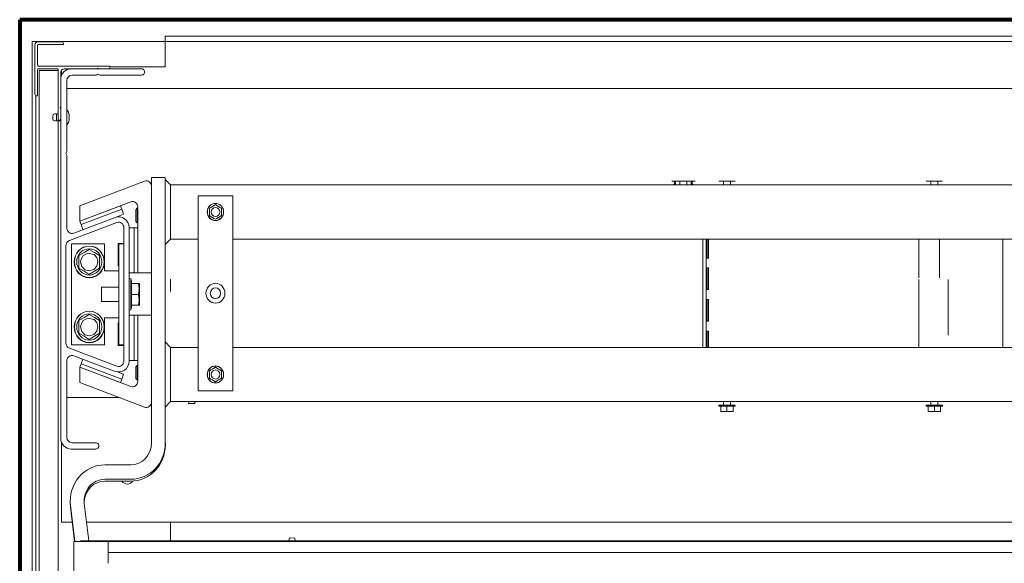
# Model space of a CAD drawing. Header units: millimetres. Extents: x -90830 to 24172, y -102460 to 73669.
# Tile 25 of 198: x -54146 to -53558, y 15632 to 15956. Entities that reach past the tile are written whole.
import ezdxf

# ---------------------------------------------------------------- set-up
doc = ezdxf.new("R2010")
doc.units = ezdxf.units.MM
doc.layers.add('Algemeen01', color=253, linetype='Continuous', lineweight=80)
doc.layers.add('at_Entity', color=253, linetype='Continuous', lineweight=9)

msp = doc.modelspace()

# ---------------------------------------------------------------- linework, layer by layer
at = {"layer": 'Algemeen01'}
for p, q in [((-52545.95, 15956.48), (-54145.95, 15956.48)), ((-54145.95, 15956.48), (-54145.95, 14456.48))]:
    msp.add_line(p, q, dxfattribs=at)
at = {"layer": 'at_Entity'}
for p, q in [((-54138.45, 15943.47), (-54136.38, 15943.47)), ((-54138.45, 15943.47), (-54138.45, 14482.46)), ((-54136.9, 15912.12), (-54136.9, 15941.21)), ((-54133.29, 15943.47), (-54136.38, 15943.47)), ((-54136.38, 15942.64), (-54136.38, 15943.47)), ((-54135.35, 15941.21), (-54135.35, 15929.36)), ((-54134.84, 15943.37), (-54120.91, 15943.37)), ((-54119.88, 15941.75), (-54134.84, 15941.75)), ((-54133.29, 15943.47), (-54059.04, 15943.47)), ((-54119.88, 15942.29), (-54119.88, 15941.75)), ((-52652.37, 15946.71), (-54059.04, 15946.71)), ((-54059.04, 15946.71), (-54059.04, 15943.47)), ((-54059.04, 15943.47), (-52652.37, 15943.47)), ((-54059.04, 15943.47), (-54059.04, 15940.24)), ((-54059.04, 15940.24), (-54059.04, 15928.39)), ((-54135.35, 15926.67), (-54135.35, 15911.04)), ((-54134.84, 15928.82), (-54092.04, 15928.82)), ((-54123.49, 15927.2), (-54134.84, 15927.2)), ((-54133.79, 15926.23), (-54134.3, 15926.23)), ((-54134.3, 15926.23), (-54134.3, 14479.23)), ((-54133.79, 15926.23), (-54130.69, 15926.23)), ((-54130.69, 15926.23), (-54129.66, 15926.23)), ((-54129.14, 15926.23), (-54129.66, 15926.23)), ((-54129.14, 15926.23), (-54128.11, 15926.23)), ((-54127.6, 15926.23), (-54128.11, 15926.23)), ((-54127.6, 15926.23), (-54126.57, 15926.23)), ((-54126.57, 15926.23), (-54123.47, 15926.23)), ((-54122.98, 15926.23), (-54123.47, 15926.23)), ((-54122.98, 15896.5), (-54122.98, 15926.67)), ((-54121.43, 15925.05), (-54121.43, 15904.6)), ((-54120.91, 15923.32), (-54120.91, 15926.47)), ((-54099.79, 15927.2), (-54119.37, 15927.2)), ((-54115.24, 15927.2), (-54073.22, 15927.2)), ((-54100.74, 15923.43), (-54114.73, 15923.43)), ((-54099.26, 15924.08), (-54099.97, 15923.65)), ((-54099.26, 15927.53), (-54099.79, 15927.2)), ((-54098.72, 15927.2), (-54099.26, 15927.53)), ((-54098.54, 15923.65), (-54099.26, 15924.08)), ((-54093.07, 15927.2), (-54098.72, 15927.2)), ((-54073.22, 15923.43), (-54097.77, 15923.43)), ((-54092.04, 15928.82), (-54092.04, 15928.28)), ((-54059.04, 15928.39), (-54092.04, 15928.39)), ((-54121.43, 15706.87), (-54121.43, 15920.74)), ((-54117.82, 15920.2), (-54117.82, 15878.22)), ((-54117.82, 15915.46), (-52593.59, 15915.46)), ((-54136.38, 14494.17), (-54136.38, 15911.19)), ((-54135.35, 15911.04), (-54135.87, 15911.04)), ((-54124.01, 15900.27), (-54124.01, 15896.17)), ((-54122.98, 15900.38), (-54123.91, 15900.38)), ((-54121.43, 15904.6), (-54121.74, 15904.04)), ((-54121.74, 15904.04), (-54121.43, 15903.48)), ((-54121.43, 15903.48), (-54121.43, 15897.57)), ((-54126.17, 15897.21), (-54126.17, 15899.23)), ((-54121.43, 15896.07), (-54123.91, 15896.07)), ((-54122.46, 15896.5), (-54122.98, 15896.5)), ((-54122.96, 15896.07), (-54122.96, 14523.4)), ((-54116.48, 15896.73), (-54116.48, 15899.72)), ((-54118.03, 15877.42), (-54118.44, 15876.67)), ((-54118.44, 15876.67), (-54118.03, 15875.93)), ((-54117.82, 15875.12), (-54117.82, 15832.23)), ((-54109.97, 15845.5), (-54071.44, 15860.15)), ((-54067.29, 15703.9), (-54067.29, 15862.29)), ((-54067.29, 15862.29), (-54059.04, 15862.29)), ((-54059.04, 15862.29), (-54059.04, 15703.9)), ((-54059.04, 15861.21), (-54055.94, 15857.98)), ((-53756.87, 15860.13), (-53742.95, 15860.13)), ((-53751.97, 15860.13), (-53751.97, 15857.98)), ((-53747.85, 15860.13), (-53747.85, 15857.98)), ((-53728.77, 15860.13), (-53718.97, 15860.13)), ((-53725.93, 15857.98), (-53725.93, 15860.13)), ((-53721.81, 15857.98), (-53721.81, 15860.13)), ((-53605.02, 15860.13), (-53595.22, 15860.13)), ((-53602.18, 15857.98), (-53602.18, 15860.13)), ((-53598.06, 15857.98), (-53598.06, 15860.13)), ((-54055.94, 15857.98), (-52656.5, 15857.98)), ((-54055.94, 15850.44), (-54055.94, 15857.98)), ((-54079.69, 15847.84), (-54109.97, 15836.33)), ((-54059.04, 15850.44), (-54059.04, 15833.2)), ((-54055.94, 15850.44), (-54055.94, 15833.2)), ((-54039.44, 15851.51), (-54018.82, 15851.51)), ((-54039.44, 15735.15), (-54039.44, 15851.51)), ((-54018.82, 15851.51), (-54018.82, 15735.15)), ((-54085.74, 15845.54), (-54109.97, 15836.33)), ((-54109.97, 15836.33), (-54109.97, 15845.5)), ((-54085.04, 15843.52), (-54109.26, 15834.3)), ((-54085.74, 15845.54), (-54085.04, 15843.52)), ((-54083.98, 15840.48), (-54085.04, 15843.52)), ((-54076.57, 15843.15), (-54075.78, 15843.97)), ((-54076.57, 15836.18), (-54076.57, 15843.15)), ((-54075.78, 15835.35), (-54075.78, 15843.97)), ((-54075.78, 15843.97), (-54075.54, 15843.97)), ((-54075.54, 15805.4), (-54075.54, 15844.81)), ((-54032.72, 15844), (-54032.74, 15843.99)), ((-54032.74, 15843.99), (-54032.74, 15843.97)), ((-54032.74, 15843.97), (-54032.74, 15842.91)), ((-54032.74, 15842.91), (-54032.74, 15841.82)), ((-54032.74, 15841.82), (-54032.74, 15840.72)), ((-54031.84, 15844.54), (-54032.72, 15844)), ((-54030.94, 15845.08), (-54031.84, 15844.54)), ((-54030.03, 15845.63), (-54030.94, 15845.08)), ((-54029.15, 15846.16), (-54030.03, 15845.63)), ((-54029.13, 15846.17), (-54029.15, 15846.16)), ((-54029.11, 15846.16), (-54029.13, 15846.17)), ((-54028.23, 15845.63), (-54029.11, 15846.16)), ((-54027.33, 15845.08), (-54028.23, 15845.63)), ((-54026.42, 15844.54), (-54027.33, 15845.08)), ((-54025.54, 15844), (-54026.42, 15844.54)), ((-54025.52, 15843.99), (-54025.54, 15844)), ((-54025.52, 15843.97), (-54025.52, 15843.99)), ((-54025.52, 15842.91), (-54025.52, 15843.97)), ((-54025.52, 15841.82), (-54025.52, 15842.91)), ((-54025.52, 15840.72), (-54025.52, 15841.82)), ((-54087.94, 15835.53), (-54116.3, 15824.75)), ((-54113.67, 15829.19), (-54089, 15838.57)), ((-54109.97, 15836.33), (-54109.26, 15834.3)), ((-54089, 15838.57), (-54083.98, 15840.48)), ((-54076.57, 15836.18), (-54075.78, 15835.35)), ((-54075.78, 15835.35), (-54075.54, 15835.35)), ((-54032.74, 15840.72), (-54032.74, 15839.66)), ((-54032.74, 15839.66), (-54032.74, 15839.64)), ((-54032.74, 15839.64), (-54032.72, 15839.63)), ((-54032.72, 15839.63), (-54031.84, 15839.1)), ((-54031.84, 15839.1), (-54030.94, 15838.55)), ((-54030.94, 15838.55), (-54030.03, 15838)), ((-54030.03, 15838), (-54029.15, 15837.47)), ((-54029.15, 15837.47), (-54029.13, 15837.46)), ((-54029.13, 15837.46), (-54029.11, 15837.47)), ((-54029.11, 15837.47), (-54028.23, 15838)), ((-54028.23, 15838), (-54027.33, 15838.55)), ((-54027.33, 15838.55), (-54026.42, 15839.1)), ((-54026.42, 15839.1), (-54025.54, 15839.63)), ((-54025.54, 15839.63), (-54025.52, 15839.64)), ((-54025.52, 15839.66), (-54025.52, 15840.72)), ((-54025.52, 15839.64), (-54025.52, 15839.66)), ((-54109.26, 15834.3), (-54108.21, 15831.27)), ((-54083.79, 15752.77), (-54083.79, 15832.5)), ((-54080.69, 15832.5), (-54080.69, 15752.77)), ((-54077.6, 15832.34), (-54080.69, 15832.34)), ((-54077.6, 15805.4), (-54077.6, 15832.34)), ((-54075.54, 15832.34), (-54077.6, 15832.34)), ((-54075.54, 15805.4), (-54075.54, 15832.34)), ((-54055.94, 15825.66), (-54055.94, 15833.2)), ((-54059.04, 15822.42), (-54055.94, 15825.66)), ((-54039.44, 15825.66), (-54055.94, 15825.66)), ((-52656.5, 15825.66), (-54018.82, 15825.66)), ((-53738.31, 15761.01), (-53738.31, 15825.66)), ((-53736.25, 15761.01), (-53736.25, 15825.66)), ((-53736.22, 15814.34), (-53736.22, 15825.66)), ((-53735.62, 15814.34), (-53735.62, 15825.66)), ((-53734.9, 15825.66), (-53734.9, 15814.34)), ((-53609.4, 15802.6), (-53609.4, 15825.66)), ((-53597.02, 15802.6), (-53597.02, 15825.66)), ((-53559.16, 15761.01), (-53559.16, 15825.66)), ((-54118.34, 15821.71), (-54118.34, 15763.55)), ((-54114.94, 15762.46), (-54114.94, 15822.8)), ((-54114.94, 15822.8), (-54095.35, 15822.8)), ((-54107.51, 15817.62), (-54110.6, 15815.76)), ((-54104.41, 15819.49), (-54107.51, 15817.62)), ((-54101.32, 15817.62), (-54104.41, 15819.49)), ((-54098.23, 15815.76), (-54101.32, 15817.62)), ((-54095.35, 15822.8), (-54095.35, 15806.64)), ((-54087.09, 15809.6), (-54087.09, 15823.07)), ((-54087.09, 15823.07), (-54083.79, 15823.07)), ((-54086.88, 15822.8), (-54086.88, 15762.46)), ((-54083.79, 15822.8), (-54086.88, 15822.8)), ((-54110.6, 15815.76), (-54110.6, 15812.03)), ((-54110.6, 15812.03), (-54110.6, 15808.29)), ((-54109.57, 15812.03), (-54109.34, 15813.63)), ((-54108.87, 15809.34), (-54109.57, 15812.03)), ((-54109.34, 15813.63), (-54108.06, 15815.83)), ((-54108.06, 15815.83), (-54105.35, 15817.32)), ((-54105.35, 15817.32), (-54101.56, 15816.51)), ((-54101.56, 15816.51), (-54099.94, 15814.68)), ((-54099.94, 15814.68), (-54099.26, 15812.3)), ((-54099.26, 15812.3), (-54099.86, 15809.53)), ((-54098.23, 15812.03), (-54098.23, 15815.76)), ((-54098.23, 15808.29), (-54098.23, 15812.03)), ((-53734.9, 15814.34), (-53736.22, 15814.34)), ((-54110.6, 15808.29), (-54107.51, 15806.43)), ((-54106.99, 15807.36), (-54108.87, 15809.34)), ((-54107.51, 15806.43), (-54104.41, 15804.56)), ((-54104.34, 15806.65), (-54106.99, 15807.36)), ((-54104.41, 15804.56), (-54101.32, 15806.43)), ((-54101.7, 15807.44), (-54104.34, 15806.65)), ((-54099.86, 15809.53), (-54101.7, 15807.44)), ((-54101.32, 15806.43), (-54098.23, 15808.29)), ((-54095.35, 15806.64), (-54089.98, 15806.64)), ((-54086.88, 15806.64), (-54089.98, 15806.64)), ((-54086.88, 15809.6), (-54087.09, 15809.6)), ((-53736.22, 15808.42), (-53734.9, 15808.42)), ((-53736.22, 15795.49), (-53736.22, 15808.42)), ((-53735.62, 15795.49), (-53735.62, 15808.42)), ((-53734.9, 15808.42), (-53734.9, 15795.49)), ((-54080.69, 15805.4), (-54077.6, 15805.4)), ((-54079.66, 15801.93), (-54080.69, 15802.06)), ((-54079.66, 15783.34), (-54079.66, 15801.93)), ((-54079.15, 15800.46), (-54079.66, 15801.93)), ((-54079.15, 15800.46), (-54079.15, 15784.8)), ((-54075.54, 15805.4), (-54077.6, 15805.4)), ((-54067.29, 15805.4), (-54075.54, 15805.4)), ((-54055.94, 15801.69), (-54055.94, 15794.35)), ((-53609.4, 15761.01), (-53609.4, 15801.52)), ((-53591.87, 15801.52), (-53591.87, 15768.39)), ((-54097.19, 15796.94), (-54097.19, 15788.32)), ((-54097.19, 15796.94), (-54086.88, 15796.94)), ((-54074.96, 15799.1), (-54079.15, 15799.1)), ((-54074.58, 15799.1), (-54074.96, 15799.1)), ((-54074.96, 15799.1), (-54074.58, 15795.86)), ((-54074.58, 15795.86), (-54074.96, 15792.63)), ((-54074.51, 15798.56), (-54074.51, 15786.71)), ((-53734.9, 15795.49), (-53736.22, 15795.49)), ((-54097.19, 15788.32), (-54086.88, 15788.32)), ((-54074.96, 15792.63), (-54079.15, 15792.63)), ((-54074.96, 15792.63), (-54074.58, 15789.4)), ((-54074.58, 15789.4), (-54074.96, 15786.17)), ((-53736.22, 15789.56), (-53734.9, 15789.56)), ((-53736.22, 15776.63), (-53736.22, 15789.56)), ((-53735.62, 15776.63), (-53735.62, 15789.56)), ((-53734.9, 15789.56), (-53734.9, 15776.63)), ((-54079.66, 15783.34), (-54080.69, 15783.2)), ((-54079.15, 15784.8), (-54079.66, 15783.34)), ((-54074.96, 15786.17), (-54079.15, 15786.17)), ((-54074.96, 15786.17), (-54074.58, 15786.17)), ((-54107.51, 15778.84), (-54110.6, 15776.97)), ((-54110.6, 15776.97), (-54110.6, 15773.24)), ((-54109.34, 15774.84), (-54108.06, 15777.04)), ((-54108.06, 15777.04), (-54105.35, 15778.53)), ((-54104.41, 15780.7), (-54107.51, 15778.84)), ((-54105.35, 15778.53), (-54101.56, 15777.72)), ((-54101.32, 15778.84), (-54104.41, 15780.7)), ((-54101.56, 15777.72), (-54099.94, 15775.9)), ((-54098.23, 15776.97), (-54101.32, 15778.84)), ((-54098.23, 15773.24), (-54098.23, 15776.97)), ((-54095.35, 15778.62), (-54095.35, 15762.46)), ((-54089.98, 15778.62), (-54095.35, 15778.62)), ((-54086.88, 15778.62), (-54089.98, 15778.62)), ((-54077.6, 15780.19), (-54080.69, 15780.19)), ((-54077.6, 15753.25), (-54077.6, 15780.19)), ((-54075.54, 15780.19), (-54077.6, 15780.19)), ((-54067.29, 15780.19), (-54075.54, 15780.19)), ((-54075.54, 15780.19), (-54075.54, 15740.78)), ((-54075.54, 15753.25), (-54075.54, 15780.19)), ((-53734.9, 15776.63), (-53736.22, 15776.63)), ((-54110.6, 15773.24), (-54110.6, 15769.5)), ((-54109.57, 15773.24), (-54109.34, 15774.84)), ((-54108.87, 15770.55), (-54109.57, 15773.24)), ((-54099.86, 15770.74), (-54101.7, 15768.66)), ((-54099.94, 15775.9), (-54099.26, 15773.51)), ((-54099.26, 15773.51), (-54099.86, 15770.74)), ((-54098.23, 15769.5), (-54098.23, 15773.24)), ((-54087.09, 15762.19), (-54087.09, 15775.66)), ((-54087.09, 15775.66), (-54086.88, 15775.66)), ((-53736.22, 15770.71), (-53734.9, 15770.71)), ((-53736.22, 15761.01), (-53736.22, 15770.71)), ((-53735.62, 15761.01), (-53735.62, 15770.71)), ((-53734.9, 15770.71), (-53734.9, 15761.01)), ((-54110.6, 15769.5), (-54107.51, 15767.64)), ((-54106.99, 15768.57), (-54108.87, 15770.55)), ((-54107.51, 15767.64), (-54104.41, 15765.77)), ((-54104.34, 15767.87), (-54106.99, 15768.57)), ((-54104.41, 15765.77), (-54101.32, 15767.64)), ((-54101.7, 15768.66), (-54104.34, 15767.87)), ((-54101.32, 15767.64), (-54098.23, 15769.5)), ((-54116.3, 15760.51), (-54087.94, 15749.73)), ((-54095.35, 15762.46), (-54114.94, 15762.46)), ((-54083.79, 15762.19), (-54087.09, 15762.19)), ((-54083.79, 15762.46), (-54086.88, 15762.46)), ((-54059.04, 15764.24), (-54055.94, 15761.01)), ((-54055.94, 15761.01), (-54039.44, 15761.01)), ((-54055.94, 15753.47), (-54055.94, 15761.01)), ((-54018.82, 15761.01), (-52656.5, 15761.01)), ((-54117.82, 15753.03), (-54117.82, 15707.41)), ((-54089, 15746.69), (-54113.67, 15756.07)), ((-54108.31, 15754.03), (-54109.26, 15751.28)), ((-54080.69, 15753.25), (-54077.6, 15753.25)), ((-54075.54, 15753.25), (-54077.6, 15753.25)), ((-54059.04, 15753.47), (-54059.04, 15736.23)), ((-54055.94, 15753.47), (-54055.94, 15736.23)), ((-54109.97, 15749.26), (-54109.26, 15751.28)), ((-54109.97, 15749.26), (-54109.97, 15740.08)), ((-54079.69, 15737.74), (-54109.97, 15749.26)), ((-54109.97, 15749.26), (-54085.74, 15740.04)), ((-54109.26, 15751.28), (-54085.04, 15742.07)), ((-54076.57, 15749.41), (-54075.78, 15750.23)), ((-54076.57, 15742.44), (-54076.57, 15749.41)), ((-54075.78, 15741.61), (-54075.78, 15750.23)), ((-54075.78, 15750.23), (-54075.54, 15750.23)), ((-54031.84, 15747.57), (-54032.72, 15747.03)), ((-54030.94, 15748.11), (-54031.84, 15747.57)), ((-54030.03, 15748.66), (-54030.94, 15748.11)), ((-54029.15, 15749.19), (-54030.03, 15748.66)), ((-54029.13, 15749.2), (-54029.15, 15749.19)), ((-54029.11, 15749.19), (-54029.13, 15749.2)), ((-54028.23, 15748.66), (-54029.11, 15749.19)), ((-54027.33, 15748.11), (-54028.23, 15748.66)), ((-54026.42, 15747.57), (-54027.33, 15748.11)), ((-54025.54, 15747.03), (-54026.42, 15747.57)), ((-54083.98, 15745.11), (-54087.14, 15746.31)), ((-54085.74, 15740.04), (-54085.04, 15742.07)), ((-54085.04, 15742.07), (-54083.98, 15745.11)), ((-54076.57, 15742.44), (-54075.78, 15741.61)), ((-54075.78, 15741.61), (-54075.54, 15741.61)), ((-54032.72, 15747.03), (-54032.74, 15747.02)), ((-54032.74, 15747.02), (-54032.74, 15747)), ((-54032.74, 15747), (-54032.74, 15745.94)), ((-54032.74, 15745.94), (-54032.74, 15744.85)), ((-54032.74, 15744.85), (-54032.74, 15743.75)), ((-54032.74, 15743.75), (-54032.74, 15742.69)), ((-54032.74, 15742.69), (-54032.74, 15742.67)), ((-54032.74, 15742.67), (-54032.72, 15742.66)), ((-54032.72, 15742.66), (-54031.84, 15742.13)), ((-54031.84, 15742.13), (-54030.94, 15741.58)), ((-54030.94, 15741.58), (-54030.03, 15741.03)), ((-54028.23, 15741.03), (-54027.33, 15741.58)), ((-54027.33, 15741.58), (-54026.42, 15742.13)), ((-54026.42, 15742.13), (-54025.54, 15742.66)), ((-54025.52, 15747.02), (-54025.54, 15747.03)), ((-54025.54, 15742.66), (-54025.52, 15742.67)), ((-54025.52, 15747), (-54025.52, 15747.02)), ((-54025.52, 15745.94), (-54025.52, 15747)), ((-54025.52, 15744.85), (-54025.52, 15745.94)), ((-54025.52, 15743.75), (-54025.52, 15744.85)), ((-54025.52, 15742.69), (-54025.52, 15743.75)), ((-54025.52, 15742.67), (-54025.52, 15742.69)), ((-54109.97, 15740.08), (-54071.44, 15725.43)), ((-54055.94, 15728.69), (-54055.94, 15736.23)), ((-54030.03, 15741.03), (-54029.15, 15740.5)), ((-54029.15, 15740.5), (-54029.13, 15740.49)), ((-54029.13, 15740.49), (-54029.11, 15740.5)), ((-54029.11, 15740.5), (-54028.23, 15741.03)), ((-54086.65, 15731.22), (-54117.82, 15731.22)), ((-54018.82, 15735.15), (-54039.44, 15735.15)), ((-54059.04, 15725.45), (-54055.94, 15728.69)), ((-54012.11, 15728.69), (-54055.94, 15728.69)), ((-54045.25, 15727.56), (-54045.05, 15728.69)), ((-54045.25, 15727.56), (-54041.62, 15727.56)), ((-54041.62, 15727.56), (-54041.3, 15728.65)), ((-54041.3, 15728.15), (-54041.62, 15727.56)), ((-54041.3, 15728.65), (-54041.3, 15728.69)), ((-54041.3, 15728.65), (-54041.3, 15728.69)), ((-54041.3, 15728.15), (-54041.3, 15728.65)), ((-54012.11, 15728.69), (-53970.86, 15728.69)), ((-52741.58, 15728.69), (-53970.86, 15728.69)), ((-53718.97, 15726.53), (-53728.77, 15726.53)), ((-53728.71, 15725.99), (-53728.77, 15726.53)), ((-53719.04, 15725.99), (-53728.71, 15725.99)), ((-53727.48, 15722.98), (-53727.48, 15725.99)), ((-53725.93, 15728.69), (-53725.93, 15726.53)), ((-53723.87, 15722.98), (-53723.87, 15725.99)), ((-53721.81, 15728.69), (-53721.81, 15726.53)), ((-53720.26, 15722.98), (-53720.26, 15725.99)), ((-53719.04, 15725.99), (-53718.97, 15726.53)), ((-53595.22, 15726.53), (-53605.02, 15726.53)), ((-53604.95, 15725.99), (-53605.02, 15726.53)), ((-53595.28, 15725.99), (-53604.95, 15725.99)), ((-53603.73, 15722.98), (-53603.73, 15725.99)), ((-53602.18, 15728.69), (-53602.18, 15726.53)), ((-53600.12, 15722.98), (-53600.12, 15725.99)), ((-53598.06, 15728.69), (-53598.06, 15726.53)), ((-53596.51, 15722.98), (-53596.51, 15725.99)), ((-53595.28, 15725.99), (-53595.22, 15726.53)), ((-53727.48, 15722.98), (-53727.48, 15722.97)), ((-53727.46, 15722.97), (-53727.48, 15722.98)), ((-53727.48, 15722.97), (-53727.48, 15722.78)), ((-53727.48, 15722.78), (-53727.48, 15722.76)), ((-53726.58, 15722.78), (-53727.46, 15722.97)), ((-53720.33, 15722.76), (-53727.42, 15722.76)), ((-53725.68, 15722.76), (-53726.58, 15722.78)), ((-53724.77, 15722.78), (-53725.68, 15722.76)), ((-53723.89, 15722.97), (-53724.77, 15722.78)), ((-53723.87, 15722.98), (-53723.89, 15722.97)), ((-53723.86, 15722.97), (-53723.87, 15722.98)), ((-53722.97, 15722.78), (-53723.86, 15722.97)), ((-53722.07, 15722.76), (-53722.97, 15722.78)), ((-53721.16, 15722.78), (-53722.07, 15722.76)), ((-53720.28, 15722.97), (-53721.16, 15722.78)), ((-53720.26, 15722.98), (-53720.28, 15722.97)), ((-53720.26, 15722.97), (-53720.26, 15722.98)), ((-53720.26, 15722.78), (-53720.26, 15722.97)), ((-53720.26, 15722.76), (-53720.26, 15722.78)), ((-53603.73, 15722.98), (-53603.73, 15722.97)), ((-53603.71, 15722.97), (-53603.73, 15722.98)), ((-53603.73, 15722.97), (-53603.73, 15722.78)), ((-53603.73, 15722.78), (-53603.73, 15722.76)), ((-53602.83, 15722.78), (-53603.71, 15722.97)), ((-53596.58, 15722.76), (-53603.66, 15722.76)), ((-53601.92, 15722.76), (-53602.83, 15722.78)), ((-53601.02, 15722.78), (-53601.92, 15722.76)), ((-53600.14, 15722.97), (-53601.02, 15722.78)), ((-53600.12, 15722.98), (-53600.14, 15722.97)), ((-53600.1, 15722.97), (-53600.12, 15722.98)), ((-53599.22, 15722.78), (-53600.1, 15722.97)), ((-53598.31, 15722.76), (-53599.22, 15722.78)), ((-53597.41, 15722.78), (-53598.31, 15722.76)), ((-53596.53, 15722.97), (-53597.41, 15722.78)), ((-53596.51, 15722.98), (-53596.53, 15722.97)), ((-53596.51, 15722.97), (-53596.51, 15722.98)), ((-53596.51, 15722.78), (-53596.51, 15722.97)), ((-53596.51, 15722.76), (-53596.51, 15722.78)), ((-54120.91, 15656.87), (-54120.91, 15704.28)), ((-54100.55, 15700.4), (-54115.24, 15700.4)), ((-54114.73, 15704.17), (-54100.55, 15704.17)), ((-54059.04, 15703.9), (-54059.04, 15701.75)), ((-54095.13, 15690.97), (-54079.66, 15690.97)), ((-54079.66, 15681.28), (-54095.15, 15681.28)), ((-54079.66, 15682.36), (-54095.13, 15682.36)), ((-54113.17, 15645.18), (-54115.61, 15665.68)), ((-54113, 15645.18), (-54115.6, 15666.74)), ((-54107.41, 15667.81), (-54104.75, 15645.72)), ((-54114.56, 15656.87), (-54120.91, 15656.87)), ((-52607.54, 15656.87), (-54106.09, 15656.87)), ((-54055.94, 15656.87), (-54055.94, 15645.72)), ((-53984.84, 15647.49), (-53985.26, 15645.72)), ((-53984.84, 15647.49), (-53981.69, 15647.16)), ((-54113.7, 15643.79), (-54113.7, 15644.86)), ((-54113.7, 15642.55), (-54113.7, 15643.79)), ((-54113.7, 15641.77), (-54113.7, 15642.55)), ((-54113.7, 15641.38), (-54113.7, 15641.77)), ((-54113.7, 15640.75), (-54113.7, 15641.38)), ((-54113.39, 15645.18), (-54113.36, 15645.18)), ((-54113.36, 15645.18), (-54113.24, 15645.18)), ((-54113.24, 15645.18), (-54112.83, 15645.18)), ((-54112.83, 15645.18), (-54112.18, 15645.18)), ((-54112.18, 15645.18), (-54109.79, 15645.18)), ((-54109.79, 15645.18), (-54105.97, 15645.18)), ((-54109.57, 15645.4), (-54109.57, 15645.72)), ((-52602.87, 15645.72), (-54109.57, 15645.72)), ((-54109.57, 15645.4), (-54109.57, 15645.18)), ((-54105.97, 15645.18), (-54099.85, 15645.18)), ((-54099.85, 15645.18), (-54093.08, 15645.18)), ((-54093.27, 15645.03), (-54093.39, 15644.92)), ((-54093.39, 15644.92), (-54093.39, 15644.92)), ((-54093.17, 15645.12), (-54093.27, 15645.03)), ((-54093.11, 15645.17), (-54093.17, 15645.12)), ((-54093.08, 15645.18), (-54093.11, 15645.17)), ((-54093.08, 15645.18), (-54093.07, 15645.18)), ((-52619.37, 15645.18), (-54093.07, 15645.18)), ((-54093.07, 15645.18), (-54093.07, 15644.08)), ((-54093.07, 15644.08), (-54093.07, 15643.04)), ((-54093.07, 15643.04), (-54093.07, 15642.4)), ((-54093.07, 15642.4), (-54093.07, 15641.99)), ((-54093.07, 15641.99), (-54093.07, 15641.18)), ((-53981.69, 15647.16), (-53981.63, 15645.72)), ((-54113.7, 15639.75), (-54113.7, 15640.75)), ((-54113.7, 15638.63), (-54113.7, 15639.75)), ((-54113.7, 15638.63), (-54113.7, 15632.32)), ((-54113.7, 15638.63), (-54113.7, 15638.63)), ((-54093.07, 15641.18), (-54093.07, 15639.88)), ((-54093.07, 15639.88), (-54093.07, 15638.73)), ((-54093.07, 15638.73), (-54093.07, 15638.73)), ((-54093.07, 15632.24), (-54093.07, 15638.73)), ((-54093.07, 15638.72), (-52619.37, 15638.72)), ((-52619.37, 15638.66), (-54093.07, 15638.66)), ((-54113.7, 15622.82), (-54113.7, 15632.32)), ((-54113.7, 15632.32), (-54113.7, 15632.32))]:
    msp.add_line(p, q, dxfattribs=at)
for centre, major_axis, start_param, end_param in [((-54134.84, 15941.21), (0, -2.15), 3.141593, 4.712389), ((-54134.84, 15941.21), (0, -0.539), 3.141593, 4.712389), ((-54120.91, 15942.29), (0, -1.08), 1.570796, 3.141593), ((-54134.84, 15929.36), (0, -0.539), 4.712389, 6.283185), ((-54134.84, 15926.67), (0, -0.539), 3.141593, 4.712389), ((-54123.49, 15926.67), (0, -0.539), 1.570796, 3.141593), ((-54115.24, 15920.74), (0, -6.46), 3.141593, 4.712389), ((-54119.37, 15925.05), (0, -2.15), 3.141593, 4.712389), ((-54114.73, 15920.2), (0, -3.23), 3.141593, 4.712389), ((-54100.74, 15925.05), (0, -1.62), 0, 0.523599), ((-54097.77, 15925.05), (0, -1.62), 5.759587, 6.283185), ((-54093.07, 15928.28), (0, -1.08), 0, 1.570796), ((-54073.22, 15925.32), (0, -1.89), 0, 3.141593), ((-54135.87, 15912.12), (0, -1.08), 4.712389, 6.283185), ((-54125.14, 15899.23), (0, -1.08), 3.177315, 4.712389), ((-54125.09, 15897.73), (0, -2.59), 2.688776, 3.177315), ((-54123.91, 15900.27), (0, -0.108), 3.141593, 4.712389), ((-54117.72, 15902.42), (0, -0.108), 2.396223, 4.712389), ((-54120.11, 15899.72), (0, -3.79), 1.570796, 2.396223), ((-54125.14, 15897.21), (0, -1.08), 4.712389, 6.247463), ((-54125.09, 15898.71), (0, -2.59), 6.247463, 6.736002), ((-54123.91, 15896.17), (0, -0.108), 4.712389, 6.283185), ((-54122.46, 15897.57), (0, -1.08), 0, 1.570796), ((-54117.72, 15894.02), (0, -0.108), 4.712389, 7.028555), ((-54120.11, 15896.73), (0, -3.79), 0.74537, 1.570796), ((-54119.37, 15878.22), (0, -1.62), 1.047198, 1.570796), ((-54119.37, 15875.12), (0, -1.62), 1.570796, 2.094395), ((-54070.38, 15857.12), (0, -3.23), 1.570796, 3.490659), ((-53756.05, 15859.06), (0, -1.08), 0, 3.141593), ((-53756.05, 15859.06), (0, -1.62), 0.841069, 2.300524), ((-53743.78, 15859.06), (0, -1.62), 3.982661, 5.442117), ((-53743.78, 15859.06), (0, -1.08), 3.141593, 6.283185), ((-54078.63, 15844.81), (0, -3.23), 1.570796, 3.490659), ((-54086.88, 15832.5), (0, -6.46), 1.570796, 3.490659), ((-54086.88, 15832.5), (0, -3.23), 1.570796, 3.490659), ((-54114.73, 15832.23), (0, -3.23), 4.712389, 6.632251), ((-54115.24, 15821.71), (0, -3.23), 3.490659, 4.712389), ((-54077.6, 15798.41), (0, -3.23), 1.627179, 1.786083), ((-54075.03, 15798.56), (0, -0.539), 1.570796, 1.627179), ((-54077.6, 15786.86), (0, -3.23), 1.355509, 1.514413), ((-54075.03, 15786.71), (0, -0.539), 1.514413, 1.570796), ((-54115.24, 15763.55), (0, -3.23), 4.712389, 5.934119), ((-54114.73, 15753.03), (0, -3.23), 2.792527, 4.712389), ((-54086.88, 15752.77), (0, -6.46), 5.934119, 7.853982), ((-54086.88, 15752.77), (0, -3.23), 5.934119, 7.853982), ((-54078.63, 15740.78), (0, -3.23), 5.934119, 7.853982), ((-54070.38, 15728.47), (0, -3.23), 5.934119, 7.853982), ((-53727.42, 15723.84), (0, -1.08), 6.218669, 6.283185), ((-53720.33, 15723.84), (0, -1.08), 0, 0.064516), ((-53603.66, 15723.84), (0, -1.08), 6.218669, 6.283185), ((-53596.58, 15723.84), (0, -1.08), 0, 0.064516), ((-54115.24, 15706.87), (0, -6.46), 4.712389, 6.283185), ((-54114.73, 15707.41), (0, -3.23), 4.712389, 6.283185), ((-54100.55, 15702.29), (0, -1.89), 0, 3.141593), ((-54079.66, 15703.9), (0, -12.93), 0, 1.570796), ((-54079.66, 15703.9), (0, -21.55), 0, 1.570796), ((-54079.66, 15702.83), (0, -21.55), 0, 1.570796), ((-54095.13, 15669.43), (0, -21.55), 3.141593, 4.837527), ((-54095.13, 15669.43), (0, -12.93), 3.141593, 4.837527), ((-54095.15, 15668.35), (0, -12.93), 3.141593, 4.658114), ((-54081.73, 15683.81), (0, -4.31), 5.340241, 7.238463), ((-54095.15, 15668.35), (0, -21.55), 4.674792, 4.836307), ((-54113.39, 15644.86), (0, -0.323), 3.141593, 4.712389)]:
    msp.add_ellipse(centre, major_axis=major_axis, ratio=0.957153, start_param=start_param, end_param=end_param, dxfattribs=at)
for centre, major_axis in [((-54029.13, 15841.82), (0, -5.12)), ((-54029.13, 15841.82), (0, -5.05)), ((-54029.13, 15841.82), (0, -2.69)), ((-54104.41, 15812.03), (0, -9.43)), ((-54104.41, 15812.03), (0, -9.29)), ((-54104.41, 15812.03), (0, -7.83)), ((-54029.13, 15793.33), (0, -5.93)), ((-54029.13, 15793.33), (0, -3.23)), ((-54104.41, 15773.24), (0, -9.43)), ((-54104.41, 15773.24), (0, -9.29)), ((-54104.41, 15773.24), (0, -7.83)), ((-54029.13, 15744.85), (0, -5.12)), ((-54029.13, 15744.85), (0, -5.05)), ((-54029.13, 15744.85), (0, -2.69))]:
    msp.add_ellipse(centre, major_axis=major_axis, ratio=0.957153, dxfattribs=at)

doc.saveas('drawing.dxf')
